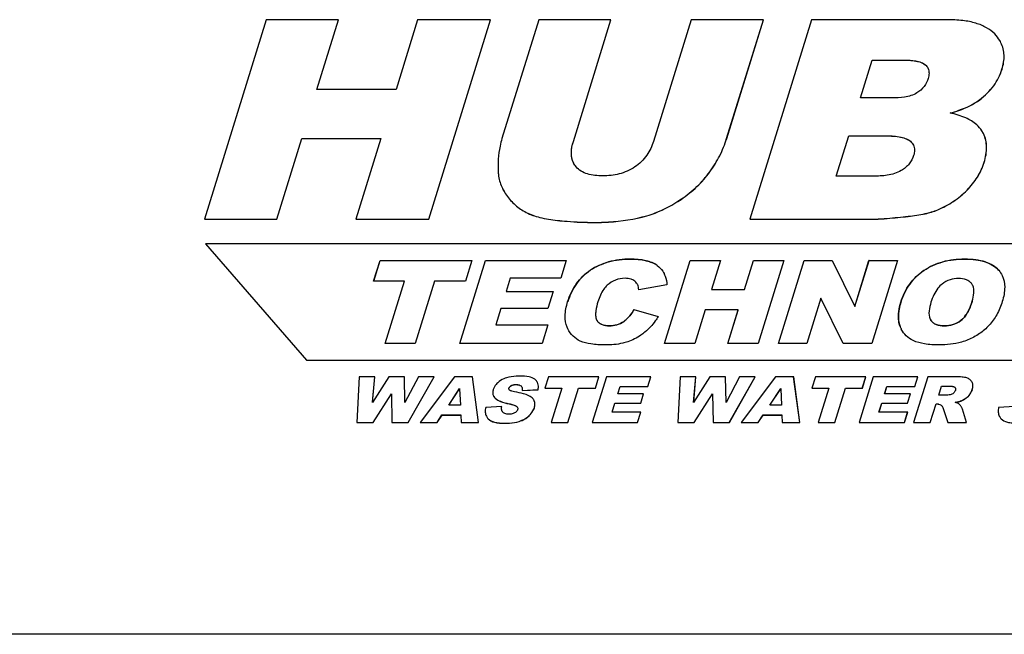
# Model space of a CAD drawing. Header units: millimetres. Extents: x 0 to 4200, y 0 to 2970.
# Tile 10 of 17: x 3154 to 3247, y 897 to 955. Entities that reach past the tile are written whole.
import ezdxf

# ---------------------------------------------------------------- set-up
doc = ezdxf.new("R2010")
doc.units = ezdxf.units.MM
doc.header["$LTSCALE"] = 231
doc.layers.get('0').update_dxf_attribs({"linetype": 'CONTINUOUS'})

msp = doc.modelspace()

# ---------------------------------------------------------------- linework, layer by layer
at = {"color": 7, "linetype": 'Continuous'}
for p, q in [((3177.256, 955.183), (3171.447, 936.383)), ((3184.087, 955.183), (3177.256, 955.183)), ((3182.054, 948.604), (3184.087, 955.183)), ((3182.058, 948.603), (3184.09, 955.177)), ((3184.09, 955.177), (3184.087, 955.183)), ((3191.551, 955.183), (3189.518, 948.604)), ((3198.412, 955.183), (3191.551, 955.183)), ((3192.602, 936.383), (3198.412, 955.183)), ((3192.605, 936.377), (3198.415, 955.177)), ((3198.415, 955.177), (3198.412, 955.183)), ((3202.965, 955.183), (3199.502, 943.975)), ((3209.781, 955.183), (3202.965, 955.183)), ((3206.234, 943.705), (3209.781, 955.183)), ((3206.237, 943.699), (3209.784, 955.177)), ((3209.784, 955.177), (3209.781, 955.183)), ((3217.336, 955.183), (3213.789, 943.705)), ((3224.151, 955.183), (3217.336, 955.183)), ((3220.688, 943.975), (3224.151, 955.183)), ((3220.691, 943.968), (3224.154, 955.177)), ((3228.69, 955.183), (3222.88, 936.383)), ((3224.154, 955.177), (3224.151, 955.183)), ((3241.477, 955.183), (3228.69, 955.183)), ((3246.553, 953.005), (3246.551, 953.01)), ((3233.302, 947.809), (3234.404, 951.374)), ((3233.307, 947.808), (3234.407, 951.368)), ((3234.404, 951.374), (3237.42, 951.374)), ((3234.407, 951.368), (3234.404, 951.374)), ((3234.407, 951.368), (3237.423, 951.368)), ((3189.518, 948.604), (3182.054, 948.604)), ((3236.273, 947.809), (3233.302, 947.809)), ((3231.02, 940.422), (3232.197, 944.231)), ((3231.024, 940.421), (3232.2, 944.225)), ((3232.197, 944.231), (3235.665, 944.231)), ((3232.2, 944.225), (3232.197, 944.231)), ((3232.2, 944.225), (3235.668, 944.225)), ((3244.906, 944.434), (3244.753, 944.706)), ((3178.277, 936.383), (3180.627, 943.988)), ((3178.28, 936.377), (3180.63, 943.981)), ((3180.627, 943.988), (3188.091, 943.988)), ((3180.63, 943.981), (3180.627, 943.988)), ((3180.63, 943.981), (3188.089, 943.981)), ((3188.09, 943.983), (3185.741, 936.383)), ((3188.091, 943.988), (3188.09, 943.983)), ((3234.503, 940.422), (3231.02, 940.422)), ((3199.541, 939.289), (3199.544, 939.283)), ((3171.45, 936.377), (3171.447, 936.383)), ((3171.447, 936.383), (3178.277, 936.383)), ((3171.45, 936.377), (3178.28, 936.377)), ((3178.28, 936.377), (3178.277, 936.383)), ((3185.744, 936.377), (3185.741, 936.383)), ((3185.741, 936.383), (3192.602, 936.383)), ((3185.744, 936.377), (3192.605, 936.377)), ((3192.605, 936.377), (3192.602, 936.383)), ((3222.883, 936.377), (3222.88, 936.383)), ((3222.88, 936.383), (3234.672, 936.383)), ((3222.883, 936.377), (3234.675, 936.377)), ((3291.298, 934.033), (3171.56, 934.033)), ((3171.563, 934.027), (3171.56, 934.033)), ((3171.56, 934.033), (3181.066, 923.066)), ((3171.563, 934.027), (3181.069, 923.06)), ((3187.407, 930.532), (3188.005, 932.466)), ((3187.412, 930.531), (3188.008, 932.46)), ((3188.005, 932.466), (3196.656, 932.466)), ((3188.008, 932.46), (3188.005, 932.466)), ((3188.008, 932.46), (3196.654, 932.46)), ((3195.517, 924.633), (3197.938, 932.466)), ((3195.522, 924.632), (3197.941, 932.46)), ((3196.655, 932.462), (3196.058, 930.532)), ((3196.656, 932.466), (3196.655, 932.462)), ((3197.938, 932.466), (3205.565, 932.466)), ((3197.941, 932.46), (3197.938, 932.466)), ((3197.941, 932.46), (3205.563, 932.46)), ((3205.564, 932.462), (3205.048, 930.794)), ((3205.565, 932.466), (3205.564, 932.462)), ((3214.837, 924.633), (3217.258, 932.466)), ((3214.841, 924.632), (3217.261, 932.46)), ((3217.258, 932.466), (3220.104, 932.466)), ((3217.261, 932.46), (3217.258, 932.466)), ((3217.261, 932.46), (3220.102, 932.46)), ((3220.102, 932.462), (3219.257, 929.725)), ((3220.104, 932.466), (3220.102, 932.462)), ((3222.367, 929.725), (3223.214, 932.466)), ((3222.37, 929.719), (3223.217, 932.46)), ((3223.214, 932.466), (3226.072, 932.466)), ((3223.217, 932.46), (3223.214, 932.466)), ((3223.217, 932.46), (3226.07, 932.46)), ((3226.071, 932.462), (3223.652, 924.633)), ((3225.562, 924.633), (3227.982, 932.466)), ((3225.566, 924.632), (3227.985, 932.46)), ((3226.072, 932.466), (3226.071, 932.462)), ((3227.982, 932.466), (3230.64, 932.466)), ((3227.985, 932.46), (3227.982, 932.466)), ((3227.985, 932.46), (3230.643, 932.46)), ((3230.64, 932.466), (3230.643, 932.46)), ((3230.643, 932.46), (3232.767, 928.128)), ((3232.767, 928.128), (3234.108, 932.466)), ((3232.772, 928.126), (3234.111, 932.46)), ((3234.108, 932.466), (3236.791, 932.466)), ((3234.111, 932.46), (3234.108, 932.466)), ((3234.111, 932.46), (3236.789, 932.46)), ((3236.789, 932.462), (3234.37, 924.633)), ((3236.791, 932.466), (3236.789, 932.462)), ((3214.786, 931.231), (3214.789, 931.225)), ((3190.31, 930.532), (3187.407, 930.532)), ((3188.487, 924.633), (3190.31, 930.532)), ((3188.491, 924.632), (3190.313, 930.526)), ((3190.313, 930.526), (3190.31, 930.532)), ((3193.156, 930.532), (3191.333, 924.633)), ((3196.058, 930.532), (3193.156, 930.532)), ((3200.273, 930.794), (3199.889, 929.549)), ((3205.048, 930.794), (3200.273, 930.794)), ((3246.661, 931.066), (3246.664, 931.06)), ((3199.892, 929.543), (3199.889, 929.549)), ((3199.889, 929.549), (3204.318, 929.549)), ((3199.892, 929.543), (3204.316, 929.543)), ((3204.317, 929.544), (3203.824, 927.951)), ((3204.318, 929.549), (3204.317, 929.544)), ((3212.3, 930.183), (3212.285, 930.21)), ((3212.302, 930.177), (3212.299, 930.183)), ((3215.063, 930.163), (3212.403, 929.688)), ((3219.26, 929.719), (3219.257, 929.725)), ((3219.257, 929.725), (3222.367, 929.725)), ((3219.26, 929.719), (3222.37, 929.719)), ((3222.37, 929.719), (3222.367, 929.725)), ((3243.891, 930.118), (3243.888, 930.124)), ((3229.566, 928.929), (3228.238, 924.633)), ((3231.687, 924.633), (3229.566, 928.929)), ((3199.395, 927.951), (3198.918, 926.407)), ((3203.824, 927.951), (3199.395, 927.951)), ((3211.939, 927.839), (3214.235, 927.198)), ((3211.942, 927.833), (3211.939, 927.839)), ((3211.942, 927.833), (3214.233, 927.193)), ((3218.662, 927.802), (3217.683, 924.633)), ((3221.772, 927.802), (3218.662, 927.802)), ((3220.793, 924.633), (3221.772, 927.802)), ((3220.797, 924.632), (3221.775, 927.795)), ((3221.775, 927.795), (3221.772, 927.802)), ((3232.77, 928.121), (3232.767, 928.128)), ((3232.77, 928.121), (3232.772, 928.126)), ((3208.424, 926.869), (3208.467, 926.796)), ((3208.425, 926.869), (3208.428, 926.863)), ((3239.879, 926.935), (3239.882, 926.929)), ((3239.879, 926.935), (3239.941, 926.828)), ((3198.921, 926.401), (3198.918, 926.407)), ((3198.918, 926.407), (3203.831, 926.407)), ((3198.921, 926.401), (3203.829, 926.401)), ((3203.829, 926.402), (3203.283, 924.633)), ((3203.831, 926.407), (3203.829, 926.402)), ((3205.713, 926.032), (3205.648, 926.171)), ((3205.716, 926.025), (3205.713, 926.031)), ((3237.132, 926.04), (3237.037, 926.256)), ((3191.333, 924.633), (3188.487, 924.633)), ((3203.283, 924.633), (3195.517, 924.633)), ((3217.683, 924.633), (3214.837, 924.633)), ((3223.652, 924.633), (3220.793, 924.633)), ((3228.238, 924.633), (3225.562, 924.633)), ((3234.37, 924.633), (3231.687, 924.633)), ((3181.066, 923.066), (3287.909, 923.066)), ((3181.069, 923.06), (3181.066, 923.066)), ((3181.069, 923.06), (3287.912, 923.06)), ((3186.029, 921.5), (3185.824, 917.191)), ((3187.515, 921.5), (3186.029, 921.5)), ((3188.831, 921.5), (3187.305, 919.087)), ((3187.305, 919.087), (3187.515, 921.5)), ((3187.309, 919.094), (3187.518, 921.494)), ((3187.518, 921.494), (3187.515, 921.5)), ((3190.314, 921.5), (3188.831, 921.5)), ((3190.317, 921.494), (3190.314, 921.5)), ((3190.354, 919.09), (3190.314, 921.5)), ((3190.356, 919.095), (3190.317, 921.494)), ((3191.634, 921.5), (3190.354, 919.09)), ((3190.665, 917.191), (3193.116, 921.5)), ((3190.668, 917.185), (3193.119, 921.494)), ((3193.116, 921.5), (3191.634, 921.5)), ((3195.024, 921.5), (3191.788, 917.191)), ((3193.119, 921.494), (3193.116, 921.5)), ((3196.731, 921.5), (3195.024, 921.5)), ((3196.734, 921.494), (3196.731, 921.5)), ((3197.303, 917.191), (3196.731, 921.5)), ((3197.306, 917.185), (3196.734, 921.494)), ((3203.887, 921.5), (3203.558, 920.436)), ((3208.646, 921.5), (3203.887, 921.5)), ((3209.35, 921.5), (3208.019, 917.191)), ((3208.317, 920.436), (3208.646, 921.5)), ((3208.32, 920.43), (3208.649, 921.494)), ((3208.649, 921.494), (3208.646, 921.5)), ((3213.545, 921.5), (3209.35, 921.5)), ((3213.261, 920.58), (3213.545, 921.5)), ((3213.264, 920.574), (3213.549, 921.494)), ((3213.549, 921.494), (3213.545, 921.5)), ((3216.303, 921.5), (3216.098, 917.191)), ((3217.789, 921.5), (3216.303, 921.5)), ((3219.105, 921.5), (3217.579, 919.087)), ((3217.579, 919.087), (3217.789, 921.5)), ((3217.583, 919.094), (3217.792, 921.494)), ((3217.792, 921.494), (3217.789, 921.5)), ((3220.588, 921.5), (3219.105, 921.5)), ((3220.591, 921.494), (3220.588, 921.5)), ((3220.628, 919.09), (3220.588, 921.5)), ((3220.63, 919.095), (3220.591, 921.494)), ((3221.908, 921.5), (3220.628, 919.09)), ((3220.939, 917.191), (3223.39, 921.5)), ((3220.942, 917.185), (3223.393, 921.494)), ((3223.39, 921.5), (3221.908, 921.5)), ((3225.298, 921.5), (3222.062, 917.191)), ((3223.393, 921.494), (3223.39, 921.5)), ((3227.005, 921.5), (3225.298, 921.5)), ((3227.008, 921.494), (3227.005, 921.5)), ((3227.578, 917.191), (3227.005, 921.5)), ((3227.581, 917.185), (3227.008, 921.494)), ((3229.051, 921.5), (3228.722, 920.436)), ((3233.809, 921.5), (3229.051, 921.5)), ((3234.514, 921.5), (3233.182, 917.191)), ((3233.48, 920.436), (3233.809, 921.5)), ((3233.483, 920.43), (3233.812, 921.494)), ((3233.812, 921.494), (3233.809, 921.5)), ((3238.709, 921.5), (3234.514, 921.5)), ((3239.649, 921.5), (3238.317, 917.191)), ((3238.425, 920.58), (3238.709, 921.5)), ((3238.428, 920.574), (3238.712, 921.494)), ((3238.712, 921.494), (3238.709, 921.5)), ((3242.258, 921.5), (3239.649, 921.5)), ((3243.835, 920.988), (3243.83, 920.999)), ((3243.839, 920.982), (3243.835, 920.988)), ((3194.48, 918.834), (3195.511, 920.383)), ((3194.487, 918.834), (3195.512, 920.373)), ((3195.511, 920.383), (3195.512, 920.377)), ((3195.512, 920.377), (3195.593, 918.834)), ((3201.417, 920.215), (3202.915, 920.289)), ((3201.42, 920.209), (3201.417, 920.215)), ((3201.42, 920.209), (3202.918, 920.283)), ((3202.918, 920.283), (3202.915, 920.289)), ((3203.562, 920.43), (3203.558, 920.436)), ((3203.558, 920.436), (3205.155, 920.436)), ((3203.562, 920.43), (3205.153, 920.43)), ((3205.153, 920.431), (3204.152, 917.191)), ((3205.155, 920.436), (3205.153, 920.431)), ((3205.718, 917.191), (3206.72, 920.436)), ((3205.721, 917.185), (3206.723, 920.43)), ((3206.723, 920.43), (3206.72, 920.436)), ((3206.72, 920.436), (3208.317, 920.436)), ((3206.723, 920.43), (3208.32, 920.43)), ((3208.32, 920.43), (3208.317, 920.436)), ((3210.423, 919.895), (3210.635, 920.58)), ((3210.428, 919.894), (3210.638, 920.574)), ((3210.638, 920.574), (3210.635, 920.58)), ((3210.635, 920.58), (3213.261, 920.58)), ((3210.638, 920.574), (3213.264, 920.574)), ((3213.264, 920.574), (3213.261, 920.58)), ((3224.754, 918.834), (3225.786, 920.383)), ((3224.761, 918.834), (3225.786, 920.373)), ((3225.786, 920.383), (3225.786, 920.377)), ((3225.786, 920.377), (3225.867, 918.834)), ((3228.725, 920.43), (3228.722, 920.436)), ((3228.722, 920.436), (3230.318, 920.436)), ((3228.725, 920.43), (3230.316, 920.43)), ((3230.317, 920.431), (3229.316, 917.191)), ((3230.318, 920.436), (3230.317, 920.431)), ((3230.881, 917.191), (3231.884, 920.436)), ((3230.884, 917.185), (3231.887, 920.43)), ((3231.887, 920.43), (3231.884, 920.436)), ((3231.884, 920.436), (3233.48, 920.436)), ((3231.887, 920.43), (3233.483, 920.43)), ((3233.483, 920.43), (3233.48, 920.436)), ((3235.587, 919.895), (3235.798, 920.58)), ((3235.591, 919.894), (3235.801, 920.574)), ((3235.801, 920.574), (3235.798, 920.58)), ((3235.798, 920.58), (3238.425, 920.58)), ((3235.801, 920.574), (3238.428, 920.574)), ((3238.428, 920.574), (3238.425, 920.58)), ((3240.682, 919.754), (3240.952, 920.63)), ((3240.686, 919.753), (3240.955, 920.624)), ((3240.955, 920.624), (3240.952, 920.63)), ((3240.952, 920.63), (3241.64, 920.63)), ((3240.955, 920.624), (3241.643, 920.624)), ((3187.358, 917.191), (3189.081, 919.904)), ((3187.361, 917.185), (3189.081, 919.893)), ((3189.081, 919.904), (3189.081, 919.898)), ((3189.081, 919.898), (3189.131, 917.191)), ((3202.549, 919.231), (3202.529, 919.275)), ((3212.86, 919.895), (3210.423, 919.895)), ((3212.588, 919.016), (3212.86, 919.895)), ((3212.591, 919.01), (3212.863, 919.889)), ((3212.863, 919.889), (3212.86, 919.895)), ((3217.632, 917.191), (3219.355, 919.904)), ((3217.635, 917.185), (3219.355, 919.893)), ((3219.355, 919.904), (3219.355, 919.898)), ((3219.355, 919.898), (3219.405, 917.191)), ((3238.023, 919.895), (3235.587, 919.895)), ((3237.751, 919.016), (3238.023, 919.895)), ((3237.754, 919.01), (3238.026, 919.889)), ((3238.026, 919.889), (3238.023, 919.895)), ((3241.342, 919.754), (3240.682, 919.754)), ((3195.593, 918.834), (3194.48, 918.834)), ((3199.482, 918.696), (3197.969, 918.617)), ((3199.485, 918.69), (3199.482, 918.696)), ((3209.889, 918.167), (3210.152, 919.016)), ((3212.592, 918.167), (3209.889, 918.167)), ((3209.894, 918.166), (3210.155, 919.01)), ((3210.155, 919.01), (3210.152, 919.016)), ((3210.152, 919.016), (3212.588, 919.016)), ((3210.155, 919.01), (3212.591, 919.01)), ((3212.29, 917.191), (3212.592, 918.167)), ((3212.293, 917.185), (3212.595, 918.161)), ((3212.591, 919.01), (3212.588, 919.016)), ((3212.595, 918.161), (3212.592, 918.167)), ((3225.867, 918.834), (3224.754, 918.834)), ((3235.053, 918.167), (3235.315, 919.016)), ((3237.755, 918.167), (3235.053, 918.167)), ((3235.057, 918.166), (3235.318, 919.01)), ((3235.318, 919.01), (3235.315, 919.016)), ((3235.315, 919.016), (3237.751, 919.016)), ((3235.318, 919.01), (3237.754, 919.01)), ((3237.453, 917.191), (3237.755, 918.167)), ((3237.457, 917.185), (3237.758, 918.161)), ((3237.754, 919.01), (3237.751, 919.016)), ((3237.758, 918.161), (3237.755, 918.167)), ((3239.89, 917.191), (3240.43, 918.94)), ((3239.893, 917.185), (3240.433, 918.934)), ((3240.433, 918.934), (3240.43, 918.94)), ((3240.43, 918.94), (3240.568, 918.94)), ((3240.433, 918.934), (3240.571, 918.934)), ((3241.102, 918.508), (3241.531, 917.191)), ((3242.888, 918.532), (3242.885, 918.539)), ((3243.3, 917.191), (3242.925, 918.438)), ((3243.303, 917.185), (3242.928, 918.431)), ((3247.843, 918.696), (3246.329, 918.617)), ((3193.385, 917.191), (3193.85, 917.903)), ((3193.388, 917.185), (3193.853, 917.896)), ((3193.853, 917.896), (3193.85, 917.903)), ((3193.85, 917.903), (3195.63, 917.903)), ((3193.853, 917.896), (3195.633, 917.896)), ((3195.63, 917.903), (3195.63, 917.896)), ((3195.63, 917.896), (3195.662, 917.191)), ((3198.042, 917.777), (3198.045, 917.771)), ((3223.659, 917.191), (3224.124, 917.903)), ((3223.662, 917.185), (3224.127, 917.896)), ((3224.127, 917.896), (3224.124, 917.903)), ((3224.124, 917.903), (3225.904, 917.903)), ((3224.127, 917.896), (3225.907, 917.896)), ((3225.904, 917.903), (3225.904, 917.896)), ((3225.904, 917.896), (3225.936, 917.191)), ((3246.402, 917.777), (3246.406, 917.771)), ((3185.827, 917.185), (3185.824, 917.191)), ((3185.824, 917.191), (3187.358, 917.191)), ((3185.827, 917.185), (3187.361, 917.185)), ((3187.361, 917.185), (3187.358, 917.191)), ((3189.134, 917.185), (3189.131, 917.191)), ((3189.131, 917.191), (3190.665, 917.191)), ((3189.134, 917.185), (3190.668, 917.185)), ((3190.668, 917.185), (3190.665, 917.191)), ((3191.791, 917.185), (3191.788, 917.191)), ((3191.788, 917.191), (3193.385, 917.191)), ((3191.791, 917.185), (3193.388, 917.185)), ((3193.388, 917.185), (3193.385, 917.191)), ((3195.665, 917.185), (3195.662, 917.191)), ((3195.662, 917.191), (3197.303, 917.191)), ((3195.665, 917.185), (3197.306, 917.185)), ((3197.306, 917.185), (3197.303, 917.191)), ((3204.155, 917.185), (3204.152, 917.191)), ((3204.152, 917.191), (3205.718, 917.191)), ((3204.155, 917.185), (3205.721, 917.185)), ((3205.721, 917.185), (3205.718, 917.191)), ((3208.022, 917.185), (3208.019, 917.191)), ((3208.019, 917.191), (3212.29, 917.191)), ((3208.022, 917.185), (3212.293, 917.185)), ((3212.293, 917.185), (3212.29, 917.191)), ((3216.101, 917.185), (3216.098, 917.191)), ((3216.098, 917.191), (3217.632, 917.191)), ((3216.101, 917.185), (3217.635, 917.185)), ((3217.635, 917.185), (3217.632, 917.191)), ((3219.408, 917.185), (3219.405, 917.191)), ((3219.405, 917.191), (3220.939, 917.191)), ((3219.408, 917.185), (3220.942, 917.185)), ((3220.942, 917.185), (3220.939, 917.191)), ((3222.065, 917.185), (3222.062, 917.191)), ((3222.062, 917.191), (3223.659, 917.191)), ((3222.065, 917.185), (3223.662, 917.185)), ((3223.662, 917.185), (3223.659, 917.191)), ((3225.939, 917.185), (3225.936, 917.191)), ((3225.936, 917.191), (3227.578, 917.191)), ((3225.939, 917.185), (3227.581, 917.185)), ((3227.581, 917.185), (3227.578, 917.191)), ((3229.319, 917.185), (3229.316, 917.191)), ((3229.316, 917.191), (3230.881, 917.191)), ((3229.319, 917.185), (3230.884, 917.185)), ((3230.884, 917.185), (3230.881, 917.191)), ((3233.185, 917.185), (3233.182, 917.191)), ((3233.182, 917.191), (3237.453, 917.191)), ((3233.185, 917.185), (3237.457, 917.185)), ((3237.457, 917.185), (3237.453, 917.191)), ((3238.32, 917.185), (3238.317, 917.191)), ((3238.317, 917.191), (3239.89, 917.191)), ((3238.32, 917.185), (3239.893, 917.185)), ((3239.893, 917.185), (3239.89, 917.191)), ((3241.534, 917.185), (3241.531, 917.191)), ((3241.531, 917.191), (3243.3, 917.191)), ((3241.534, 917.185), (3243.303, 917.185)), ((3243.303, 917.185), (3243.3, 917.191)), ((3598.505, 897.21), (2861.656, 897.21))]:
    msp.add_line(p, q, dxfattribs=at)
at = {"color": 9, "linetype": 'Continuous'}
for p, q in [((3237.423, 951.368), (3237.42, 951.374)), ((3239.451, 950.906), (3239.448, 950.912)), ((3246.653, 950.496), (3246.65, 950.502)), ((3244.55, 947.634), (3244.547, 947.64)), ((3235.668, 944.225), (3235.665, 944.231)), ((3206.237, 943.699), (3206.234, 943.705)), ((3220.691, 943.968), (3220.688, 943.975)), ((3238.012, 943.712), (3238.009, 943.718)), ((3244.968, 941.724), (3244.965, 941.731)), ((3219.102, 940.827), (3219.098, 940.833)), ((3199.938, 938.624), (3199.935, 938.63)), ((3243.354, 939.097), (3243.351, 939.103)), ((3216.386, 938.236), (3216.383, 938.242)), ((3201.784, 937.002), (3201.781, 937.009)), ((3240.599, 937.248), (3240.596, 937.254)), ((3204.734, 936.249), (3204.731, 936.255)), ((3208.203, 936.056), (3208.2, 936.062)), ((3213.172, 936.684), (3213.169, 936.69)), ((3234.675, 936.377), (3234.672, 936.383)), ((3237.815, 936.63), (3237.812, 936.636)), ((3211.603, 932.594), (3211.6, 932.6)), ((3243.124, 932.594), (3243.121, 932.6)), ((3207.837, 931.546), (3207.834, 931.553)), ((3214.149, 931.993), (3214.146, 932)), ((3239.294, 931.525), (3239.291, 931.531)), ((3246.342, 931.541), (3246.339, 931.547)), ((3205.701, 928.56), (3205.698, 928.566)), ((3237.115, 928.538), (3237.112, 928.544)), ((3243.842, 928.634), (3243.839, 928.641)), ((3208.47, 926.79), (3208.467, 926.796)), ((3210.983, 926.699), (3210.98, 926.705)), ((3239.944, 926.822), (3239.941, 926.828)), ((3242.776, 926.812), (3242.773, 926.819)), ((3205.652, 926.165), (3205.648, 926.171)), ((3209.63, 926.31), (3209.627, 926.316)), ((3237.04, 926.25), (3237.037, 926.256)), ((3241.2, 926.305), (3241.197, 926.311)), ((3200.171, 920.427), (3200.168, 920.433)), ((3200.382, 920.666), (3200.379, 920.672)), ((3200.825, 920.765), (3200.822, 920.771)), ((3201.302, 920.632), (3201.299, 920.639)), ((3241.643, 920.624), (3241.64, 920.63)), ((3242.191, 920.511), (3242.188, 920.517)), ((3243.854, 920.297), (3243.851, 920.304)), ((3198.869, 919.473), (3198.866, 919.479)), ((3202.552, 919.224), (3202.549, 919.231)), ((3242.856, 919.255), (3242.853, 919.261)), ((3243.48, 919.677), (3243.477, 919.683)), ((3200.178, 918.951), (3200.175, 918.957)), ((3200.901, 918.701), (3200.898, 918.707)), ((3202.56, 918.587), (3202.557, 918.593)), ((3240.571, 918.934), (3240.568, 918.94)), ((3240.921, 918.832), (3240.918, 918.838)), ((3242.928, 918.431), (3242.925, 918.438)), ((3198.202, 917.535), (3198.199, 917.541)), ((3201.136, 917.293), (3201.133, 917.299)), ((3202.055, 917.823), (3202.052, 917.829)), ((3246.563, 917.535), (3246.56, 917.541)), ((3199.862, 917.112), (3199.859, 917.118))]:
    msp.add_line(p, q, dxfattribs=at)
at = {"color": 7, "linetype": 'Continuous'}
for points in [[(3244.909, 944.427), (3244.909, 944.429), (3244.907, 944.432), (3244.906, 944.434)], [(3202.85, 920.975), (3202.849, 920.976), (3202.848, 920.979), (3202.847, 920.981)], [(3198.703, 919.698), (3198.704, 919.696), (3198.706, 919.693), (3198.706, 919.692)], [(3202.533, 919.269), (3202.532, 919.271), (3202.53, 919.274), (3202.529, 919.275)]]:
    msp.add_lwpolyline(points, dxfattribs=at)
for centre, radius, start, end in [((3238.8, 950.195), 0.965, 23.70972, 26.1404), ((3237.361, 942.9), 1.037, 25.75699, 26.13973), ((3207.86, 942.47), 1.797, 206.13667, 207.25657), ((3243.08, 929.73), 0.898, 27.65526, 35.70545), ((3243.05, 929.714), 0.933, 26.13533, 27.68478), ((3209.071, 927.187), 0.72, 205.00417, 206.13808), ((3239.451, 927.178), 2.583, 206.13637, 207.48007), ((3202.152, 920.639), 0.775, 26.13588, 28.42143), ((3200.338, 920.386), 0.181, 206.14428, 208.32812), ((3201.918, 918.975), 0.681, 26.14794, 29.72563), ((3199.851, 918.418), 0.374, 206.13569, 207.19603), ((3199.836, 918.41), 0.357, 207.17365, 211.34071), ((3200.714, 918.49), 0.281, 24.3873, 26.14263), ((3240.26, 918.306), 0.86, 25.69548, 26.15606), ((3198.984, 918.239), 1.049, 204.91044, 206.13868), ((3247.344, 918.239), 1.049, 204.91037, 206.13868)]:
    msp.add_arc(centre, radius, start, end, dxfattribs=at)
for points, knots in [([(3245.961, 953.836), (3245.737, 954.068), (3245.179, 954.485), (3244.144, 954.899), (3242.885, 955.139), (3241.969, 955.183), (3241.477, 955.183)], [0, 0, 0, 0, 0.201801, 0.428455, 0.691909, 1, 1, 1, 1]), ([(3246.551, 953.01), (3246.515, 953.084), (3246.352, 953.382), (3246.14, 953.652), (3245.961, 953.836)], [0, 0, 0, 0, 0.242286, 1, 1, 1, 1]), ([(3246.65, 950.502), (3246.782, 950.931), (3246.935, 951.79), (3246.728, 952.648), (3246.551, 953.01)], [0, 0, 0, 0, 0.52698, 1, 1, 1, 1]), ([(3246.653, 950.496), (3246.785, 950.925), (3246.938, 951.784), (3246.732, 952.642), (3246.554, 953.004)], [0, 0, 0, 0, 0.52698, 1, 1, 1, 1]), ([(3237.42, 951.374), (3237.79, 951.374), (3238.34, 951.349), (3239.027, 951.183), (3239.332, 951.022), (3239.448, 950.912)], [0, 0, 0, 0, 0.525666, 0.772842, 1, 1, 1, 1]), ([(3237.423, 951.368), (3237.85, 951.368), (3238.547, 951.337), (3239.25, 951.095), (3239.451, 950.906)], [0, 0, 0, 0, 0.607375, 1, 1, 1, 1]), ([(3239.683, 950.583), (3239.746, 950.441), (3239.8, 950.111), (3239.735, 949.79), (3239.685, 949.63)], [0, 0, 0, 0, 0.481348, 1, 1, 1, 1]), ([(3244.547, 947.64), (3245.042, 948.013), (3245.922, 948.856), (3246.479, 949.949), (3246.65, 950.502)], [0, 0, 0, 0, 0.517035, 1, 1, 1, 1]), ([(3244.55, 947.634), (3245.045, 948.007), (3245.925, 948.85), (3246.482, 949.943), (3246.653, 950.496)], [0, 0, 0, 0, 0.517035, 1, 1, 1, 1]), ([(3239.685, 949.63), (3239.604, 949.366), (3239.346, 948.829), (3238.896, 948.428), (3238.632, 948.271)], [0, 0, 0, 0, 0.473258, 1, 1, 1, 1]), ([(3238.632, 948.271), (3238.278, 948.06), (3237.472, 947.85), (3236.668, 947.809), (3236.273, 947.809)], [0, 0, 0, 0, 0.510809, 1, 1, 1, 1]), ([(3241.774, 946.386), (3242.047, 946.46), (3243.019, 946.756), (3243.961, 947.198), (3244.547, 947.64)], [0, 0, 0, 0, 0.278423, 1, 1, 1, 1]), ([(3241.787, 946.382), (3242.059, 946.456), (3243.028, 946.752), (3243.966, 947.193), (3244.55, 947.634)], [0, 0, 0, 0, 0.278331, 1, 1, 1, 1]), ([(3244.753, 944.706), (3244.623, 944.909), (3244.186, 945.41), (3243.163, 946.01), (3242.272, 946.273), (3241.774, 946.386)], [0, 0, 0, 0, 0.207439, 0.561761, 1, 1, 1, 1]), ([(3235.665, 944.231), (3236.091, 944.231), (3236.722, 944.202), (3237.515, 944.018), (3237.87, 943.841), (3238.009, 943.718)], [0, 0, 0, 0, 0.524574, 0.771906, 1, 1, 1, 1]), ([(3235.668, 944.225), (3236.162, 944.225), (3236.842, 944.193), (3237.625, 943.966), (3237.907, 943.805), (3238.012, 943.712)], [0, 0, 0, 0, 0.608175, 0.827128, 1, 1, 1, 1]), ([(3244.965, 941.731), (3245.111, 942.204), (3245.292, 943.123), (3245.092, 944.054), (3244.906, 944.434)], [0, 0, 0, 0, 0.54012, 1, 1, 1, 1]), ([(3244.968, 941.724), (3245.114, 942.198), (3245.295, 943.116), (3245.095, 944.048), (3244.909, 944.427)], [0, 0, 0, 0, 0.54012, 1, 1, 1, 1]), ([(3199.502, 943.975), (3199.429, 943.739), (3199.168, 942.7), (3199.118, 941.616), (3199.15, 940.794)], [0, 0, 0, 0, 0.230467, 1, 1, 1, 1]), ([(3206.246, 941.678), (3206.101, 941.975), (3205.981, 942.684), (3206.129, 943.364), (3206.234, 943.705)], [0, 0, 0, 0, 0.480322, 1, 1, 1, 1]), ([(3206.246, 941.678), (3206.112, 941.955), (3205.982, 942.656), (3206.126, 943.338), (3206.237, 943.699)], [0, 0, 0, 0, 0.448971, 1, 1, 1, 1]), ([(3213.789, 943.705), (3213.647, 943.248), (3213.215, 942.316), (3212.473, 941.591), (3212.033, 941.295)], [0, 0, 0, 0, 0.474506, 1, 1, 1, 1]), ([(3219.098, 940.833), (3219.447, 941.316), (3220.069, 942.322), (3220.516, 943.418), (3220.688, 943.975)], [0, 0, 0, 0, 0.505442, 1, 1, 1, 1]), ([(3219.102, 940.827), (3219.45, 941.309), (3220.072, 942.315), (3220.519, 943.412), (3220.691, 943.968)], [0, 0, 0, 0, 0.505442, 1, 1, 1, 1]), ([(3238.012, 943.712), (3238.042, 943.686), (3238.151, 943.581), (3238.242, 943.457), (3238.292, 943.357)], [0, 0, 0, 0, 0.262053, 1, 1, 1, 1]), ([(3238.295, 943.351), (3238.363, 943.208), (3238.434, 942.875), (3238.371, 942.547), (3238.321, 942.385)], [0, 0, 0, 0, 0.481289, 1, 1, 1, 1]), ([(3238.321, 942.385), (3238.233, 942.101), (3237.935, 941.528), (3237.436, 941.12), (3237.153, 940.948)], [0, 0, 0, 0, 0.472961, 1, 1, 1, 1]), ([(3243.351, 939.103), (3243.723, 939.475), (3244.379, 940.29), (3244.814, 941.244), (3244.965, 941.731)], [0, 0, 0, 0, 0.508167, 1, 1, 1, 1]), ([(3243.354, 939.097), (3243.726, 939.469), (3244.382, 940.284), (3244.817, 941.238), (3244.968, 941.724)], [0, 0, 0, 0, 0.508167, 1, 1, 1, 1]), ([(3199.15, 940.794), (3199.155, 940.666), (3199.203, 940.147), (3199.369, 939.641), (3199.541, 939.289)], [0, 0, 0, 0, 0.245812, 1, 1, 1, 1]), ([(3209.013, 940.448), (3208.763, 940.448), (3208.275, 940.472), (3207.576, 940.607), (3206.957, 940.869), (3206.621, 941.149), (3206.488, 941.307)], [0, 0, 0, 0, 0.272549, 0.532043, 0.774367, 1, 1, 1, 1]), ([(3212.033, 941.295), (3211.586, 940.993), (3210.594, 940.559), (3209.53, 940.448), (3209.013, 940.448)], [0, 0, 0, 0, 0.510575, 1, 1, 1, 1]), ([(3216.383, 938.242), (3216.916, 938.601), (3217.906, 939.385), (3218.739, 940.335), (3219.098, 940.833)], [0, 0, 0, 0, 0.511456, 1, 1, 1, 1]), ([(3216.386, 938.236), (3216.919, 938.595), (3217.909, 939.378), (3218.743, 940.329), (3219.102, 940.827)], [0, 0, 0, 0, 0.511456, 1, 1, 1, 1]), ([(3237.153, 940.948), (3236.756, 940.708), (3235.851, 940.467), (3234.947, 940.422), (3234.503, 940.422)], [0, 0, 0, 0, 0.510854, 1, 1, 1, 1]), ([(3199.541, 939.289), (3199.569, 939.233), (3199.687, 939.006), (3199.823, 938.788), (3199.935, 938.63)], [0, 0, 0, 0, 0.242882, 1, 1, 1, 1]), ([(3199.545, 939.282), (3199.572, 939.227), (3199.69, 938.999), (3199.826, 938.782), (3199.938, 938.624)], [0, 0, 0, 0, 0.242882, 1, 1, 1, 1]), ([(3199.935, 938.63), (3200.174, 938.291), (3200.728, 937.668), (3201.417, 937.199), (3201.781, 937.009)], [0, 0, 0, 0, 0.502533, 1, 1, 1, 1]), ([(3199.938, 938.624), (3200.177, 938.285), (3200.731, 937.662), (3201.42, 937.193), (3201.784, 937.002)], [0, 0, 0, 0, 0.502533, 1, 1, 1, 1]), ([(3240.596, 937.254), (3241.112, 937.473), (3242.099, 938.001), (3242.962, 938.714), (3243.351, 939.103)], [0, 0, 0, 0, 0.504805, 1, 1, 1, 1]), ([(3240.599, 937.248), (3241.116, 937.467), (3242.102, 937.995), (3242.965, 938.707), (3243.354, 939.097)], [0, 0, 0, 0, 0.504805, 1, 1, 1, 1]), ([(3213.169, 936.69), (3213.435, 936.765), (3214.568, 937.145), (3215.623, 937.731), (3216.383, 938.242)], [0, 0, 0, 0, 0.232251, 1, 1, 1, 1]), ([(3213.172, 936.684), (3213.438, 936.759), (3214.571, 937.139), (3215.626, 937.725), (3216.386, 938.236)], [0, 0, 0, 0, 0.232251, 1, 1, 1, 1]), ([(3201.781, 937.009), (3202.186, 936.796), (3203.163, 936.468), (3204.172, 936.313), (3204.731, 936.255)], [0, 0, 0, 0, 0.448634, 1, 1, 1, 1]), ([(3201.784, 937.002), (3202.189, 936.79), (3203.166, 936.462), (3204.175, 936.307), (3204.734, 936.249)], [0, 0, 0, 0, 0.448634, 1, 1, 1, 1]), ([(3237.812, 936.636), (3238.345, 936.695), (3239.288, 936.834), (3240.213, 937.091), (3240.596, 937.254)], [0, 0, 0, 0, 0.562892, 1, 1, 1, 1]), ([(3237.815, 936.63), (3238.348, 936.689), (3239.291, 936.828), (3240.216, 937.085), (3240.599, 937.248)], [0, 0, 0, 0, 0.562892, 1, 1, 1, 1]), ([(3204.731, 936.255), (3205.033, 936.223), (3206.186, 936.116), (3207.345, 936.062), (3208.2, 936.062)], [0, 0, 0, 0, 0.262114, 1, 1, 1, 1]), ([(3204.734, 936.249), (3205.036, 936.217), (3206.189, 936.11), (3207.348, 936.056), (3208.203, 936.056)], [0, 0, 0, 0, 0.262114, 1, 1, 1, 1]), ([(3208.2, 936.062), (3208.652, 936.062), (3210.323, 936.11), (3211.994, 936.358), (3213.169, 936.69)], [0, 0, 0, 0, 0.27025, 1, 1, 1, 1]), ([(3208.203, 936.056), (3208.655, 936.056), (3210.326, 936.104), (3211.997, 936.352), (3213.172, 936.684)], [0, 0, 0, 0, 0.27025, 1, 1, 1, 1]), ([(3234.672, 936.383), (3235.059, 936.383), (3236.108, 936.46), (3237.152, 936.563), (3237.812, 936.636)], [0, 0, 0, 0, 0.368385, 1, 1, 1, 1]), ([(3234.675, 936.377), (3235.062, 936.377), (3236.111, 936.454), (3237.155, 936.557), (3237.815, 936.63)], [0, 0, 0, 0, 0.368385, 1, 1, 1, 1]), ([(3207.834, 931.553), (3208.353, 931.905), (3209.581, 932.455), (3210.91, 932.6), (3211.6, 932.6)], [0, 0, 0, 0, 0.476112, 1, 1, 1, 1]), ([(3211.603, 932.594), (3210.913, 932.594), (3209.584, 932.449), (3208.356, 931.898), (3207.837, 931.546)], [0, 0, 0, 0, 0.523888, 1, 1, 1, 1]), ([(3211.6, 932.6), (3212.104, 932.6), (3212.988, 932.542), (3213.841, 932.223), (3214.146, 932)], [0, 0, 0, 0, 0.570987, 1, 1, 1, 1]), ([(3214.149, 931.993), (3213.844, 932.217), (3212.992, 932.536), (3212.107, 932.594), (3211.603, 932.594)], [0, 0, 0, 0, 0.429013, 1, 1, 1, 1]), ([(3239.291, 931.531), (3239.823, 931.89), (3241.071, 932.45), (3242.422, 932.6), (3243.121, 932.6)], [0, 0, 0, 0, 0.478529, 1, 1, 1, 1]), ([(3243.124, 932.594), (3242.425, 932.594), (3241.074, 932.444), (3239.827, 931.883), (3239.294, 931.525)], [0, 0, 0, 0, 0.521471, 1, 1, 1, 1]), ([(3243.121, 932.6), (3243.476, 932.6), (3244.137, 932.566), (3245.045, 932.377), (3245.789, 932.051), (3246.183, 931.726), (3246.339, 931.547)], [0, 0, 0, 0, 0.306019, 0.568091, 0.795002, 1, 1, 1, 1]), ([(3246.342, 931.541), (3246.186, 931.72), (3245.792, 932.045), (3245.048, 932.371), (3244.14, 932.559), (3243.479, 932.594), (3243.124, 932.594)], [0, 0, 0, 0, 0.204998, 0.431909, 0.693981, 1, 1, 1, 1]), ([(3205.698, 928.566), (3205.886, 929.174), (3206.418, 930.326), (3207.332, 931.213), (3207.834, 931.553)], [0, 0, 0, 0, 0.512711, 1, 1, 1, 1]), ([(3207.837, 931.546), (3207.335, 931.207), (3206.421, 930.32), (3205.889, 929.168), (3205.701, 928.56)], [0, 0, 0, 0, 0.487289, 1, 1, 1, 1]), ([(3214.146, 932), (3214.348, 931.852), (3214.585, 931.6), (3214.749, 931.307), (3214.786, 931.231)], [0, 0, 0, 0, 0.745675, 1, 1, 1, 1]), ([(3214.789, 931.225), (3214.827, 931.148), (3214.969, 930.809), (3215.038, 930.443), (3215.063, 930.163)], [0, 0, 0, 0, 0.233704, 1, 1, 1, 1]), ([(3237.112, 928.544), (3237.299, 929.149), (3237.846, 930.305), (3238.778, 931.186), (3239.291, 931.531)], [0, 0, 0, 0, 0.505817, 1, 1, 1, 1]), ([(3239.294, 931.525), (3238.781, 931.18), (3237.849, 930.299), (3237.302, 929.143), (3237.115, 928.538)], [0, 0, 0, 0, 0.494183, 1, 1, 1, 1]), ([(3211.11, 930.789), (3210.806, 930.789), (3210.182, 930.683), (3209.65, 930.338), (3209.42, 930.128)], [0, 0, 0, 0, 0.493251, 1, 1, 1, 1]), ([(3211.833, 930.636), (3211.781, 930.662), (3211.551, 930.757), (3211.299, 930.789), (3211.11, 930.789)], [0, 0, 0, 0, 0.236446, 1, 1, 1, 1]), ([(3212.285, 930.21), (3212.26, 930.254), (3212.145, 930.429), (3211.975, 930.565), (3211.833, 930.636)], [0, 0, 0, 0, 0.243513, 1, 1, 1, 1]), ([(3241.006, 930.249), (3240.86, 930.138), (3240.376, 929.652), (3240.101, 929.006), (3239.955, 928.534)], [0, 0, 0, 0, 0.270362, 1, 1, 1, 1]), ([(3242.549, 930.767), (3242.279, 930.767), (3241.723, 930.686), (3241.229, 930.418), (3241.006, 930.249)], [0, 0, 0, 0, 0.490789, 1, 1, 1, 1]), ([(3243.81, 930.254), (3243.748, 930.34), (3243.592, 930.501), (3243.173, 930.725), (3242.799, 930.767), (3242.549, 930.767)], [0, 0, 0, 0, 0.22622, 0.466801, 1, 1, 1, 1]), ([(3246.664, 931.06), (3246.828, 930.724), (3246.985, 929.873), (3246.811, 929.046), (3246.675, 928.608)], [0, 0, 0, 0, 0.44915, 1, 1, 1, 1]), ([(3209.42, 930.128), (3209.302, 930.02), (3208.913, 929.563), (3208.684, 928.998), (3208.555, 928.582)], [0, 0, 0, 0, 0.267781, 1, 1, 1, 1]), ([(3243.839, 928.641), (3243.916, 928.891), (3244.036, 929.378), (3243.994, 929.908), (3243.888, 930.124)], [0, 0, 0, 0, 0.520453, 1, 1, 1, 1]), ([(3205.648, 926.171), (3205.505, 926.503), (3205.388, 927.335), (3205.565, 928.136), (3205.698, 928.566)], [0, 0, 0, 0, 0.445561, 1, 1, 1, 1]), ([(3208.555, 928.582), (3208.467, 928.296), (3208.355, 927.865), (3208.313, 927.288), (3208.361, 927.005), (3208.418, 926.882)], [0, 0, 0, 0, 0.517651, 0.764693, 1, 1, 1, 1]), ([(3237.037, 926.256), (3236.977, 926.412), (3236.784, 927.167), (3236.933, 927.967), (3237.112, 928.544)], [0, 0, 0, 0, 0.216884, 1, 1, 1, 1]), ([(3237.115, 928.538), (3237.048, 928.322), (3236.855, 927.581), (3236.844, 926.757), (3237.04, 926.25)], [0, 0, 0, 0, 0.294127, 1, 1, 1, 1]), ([(3239.955, 928.534), (3239.871, 928.264), (3239.741, 927.743), (3239.764, 927.168), (3239.879, 926.935)], [0, 0, 0, 0, 0.520482, 1, 1, 1, 1]), ([(3242.773, 926.819), (3243.067, 927.044), (3243.489, 927.651), (3243.738, 928.315), (3243.839, 928.641)], [0, 0, 0, 0, 0.520891, 1, 1, 1, 1]), ([(3243.842, 928.634), (3243.723, 928.249), (3243.466, 927.582), (3243.021, 927.001), (3242.776, 926.812)], [0, 0, 0, 0, 0.566376, 1, 1, 1, 1]), ([(3246.675, 928.608), (3246.542, 928.176), (3246.216, 927.369), (3245.712, 926.655), (3245.432, 926.354)], [0, 0, 0, 0, 0.523518, 1, 1, 1, 1]), ([(3210.98, 926.705), (3211.086, 926.782), (3211.465, 927.106), (3211.759, 927.519), (3211.939, 927.839)], [0, 0, 0, 0, 0.262116, 1, 1, 1, 1]), ([(3211.942, 927.833), (3211.874, 927.713), (3211.614, 927.29), (3211.274, 926.91), (3210.983, 926.699)], [0, 0, 0, 0, 0.276823, 1, 1, 1, 1]), ([(3208.467, 926.796), (3208.521, 926.714), (3208.661, 926.562), (3209.049, 926.353), (3209.395, 926.316), (3209.627, 926.316)], [0, 0, 0, 0, 0.225495, 0.465866, 1, 1, 1, 1]), ([(3209.63, 926.31), (3209.389, 926.31), (3209.038, 926.348), (3208.655, 926.565), (3208.522, 926.711), (3208.47, 926.79)], [0, 0, 0, 0, 0.55469, 0.782556, 1, 1, 1, 1]), ([(3209.627, 926.316), (3209.86, 926.316), (3210.338, 926.363), (3210.784, 926.562), (3210.98, 926.705)], [0, 0, 0, 0, 0.489735, 1, 1, 1, 1]), ([(3210.983, 926.699), (3210.801, 926.567), (3210.36, 926.361), (3209.88, 926.31), (3209.63, 926.31)], [0, 0, 0, 0, 0.473326, 1, 1, 1, 1]), ([(3214.235, 927.198), (3214.148, 927.051), (3213.796, 926.504), (3213.353, 926.012), (3212.982, 925.707)], [0, 0, 0, 0, 0.262095, 1, 1, 1, 1]), ([(3239.941, 926.828), (3240.002, 926.741), (3240.155, 926.579), (3240.573, 926.352), (3240.946, 926.311), (3241.197, 926.311)], [0, 0, 0, 0, 0.225991, 0.466426, 1, 1, 1, 1]), ([(3241.2, 926.305), (3240.942, 926.305), (3240.566, 926.347), (3240.151, 926.579), (3240.003, 926.736), (3239.944, 926.822)], [0, 0, 0, 0, 0.548722, 0.778646, 1, 1, 1, 1]), ([(3241.197, 926.311), (3241.471, 926.311), (3242.037, 926.38), (3242.547, 926.645), (3242.773, 926.819)], [0, 0, 0, 0, 0.490497, 1, 1, 1, 1]), ([(3242.776, 926.812), (3242.559, 926.646), (3242.052, 926.378), (3241.486, 926.305), (3241.2, 926.305)], [0, 0, 0, 0, 0.488589, 1, 1, 1, 1]), ([(3206.888, 924.87), (3206.638, 924.979), (3206.162, 925.299), (3205.842, 925.77), (3205.716, 926.025)], [0, 0, 0, 0, 0.489584, 1, 1, 1, 1]), ([(3212.982, 925.707), (3212.861, 925.608), (3212.364, 925.234), (3211.799, 924.954), (3211.359, 924.804)], [0, 0, 0, 0, 0.251952, 1, 1, 1, 1]), ([(3238.277, 924.919), (3238.039, 925.032), (3237.595, 925.327), (3237.278, 925.757), (3237.159, 925.986)], [0, 0, 0, 0, 0.504992, 1, 1, 1, 1]), ([(3245.432, 926.354), (3245.16, 926.061), (3244.54, 925.527), (3243.818, 925.143), (3243.438, 924.986)], [0, 0, 0, 0, 0.492435, 1, 1, 1, 1]), ([(3209.229, 924.499), (3208.782, 924.499), (3207.987, 924.541), (3207.206, 924.732), (3206.888, 924.87)], [0, 0, 0, 0, 0.563206, 1, 1, 1, 1]), ([(3211.359, 924.804), (3211.205, 924.752), (3210.512, 924.557), (3209.786, 924.499), (3209.229, 924.499)], [0, 0, 0, 0, 0.225934, 1, 1, 1, 1]), ([(3240.731, 924.499), (3240.265, 924.499), (3239.429, 924.545), (3238.61, 924.762), (3238.277, 924.919)], [0, 0, 0, 0, 0.558999, 1, 1, 1, 1]), ([(3243.438, 924.986), (3243.239, 924.903), (3242.368, 924.601), (3241.436, 924.499), (3240.731, 924.499)], [0, 0, 0, 0, 0.234497, 1, 1, 1, 1]), ([(3199.101, 920.938), (3199.049, 920.891), (3198.873, 920.711), (3198.737, 920.487), (3198.683, 920.312)], [0, 0, 0, 0, 0.275817, 1, 1, 1, 1]), ([(3199.925, 921.403), (3199.843, 921.376), (3199.547, 921.264), (3199.27, 921.095), (3199.101, 920.938)], [0, 0, 0, 0, 0.27222, 1, 1, 1, 1]), ([(3201.225, 921.573), (3201.099, 921.573), (3200.661, 921.561), (3200.221, 921.5), (3199.925, 921.403)], [0, 0, 0, 0, 0.288231, 1, 1, 1, 1]), ([(3202.609, 921.265), (3202.449, 921.384), (3201.981, 921.546), (3201.503, 921.573), (3201.225, 921.573)], [0, 0, 0, 0, 0.417902, 1, 1, 1, 1]), ([(3202.833, 921.008), (3202.792, 921.083), (3202.72, 921.174), (3202.632, 921.247), (3202.609, 921.265)], [0, 0, 0, 0, 0.743095, 1, 1, 1, 1]), ([(3202.915, 920.289), (3202.926, 920.355), (3202.952, 920.586), (3202.92, 920.831), (3202.847, 920.981)], [0, 0, 0, 0, 0.286164, 1, 1, 1, 1]), ([(3243.334, 921.394), (3243.19, 921.437), (3242.83, 921.489), (3242.468, 921.5), (3242.258, 921.5)], [0, 0, 0, 0, 0.416557, 1, 1, 1, 1]), ([(3243.83, 920.999), (3243.782, 921.092), (3243.642, 921.267), (3243.441, 921.362), (3243.334, 921.394)], [0, 0, 0, 0, 0.482769, 1, 1, 1, 1]), ([(3243.851, 920.304), (3243.888, 920.424), (3243.933, 920.656), (3243.883, 920.892), (3243.835, 920.988)], [0, 0, 0, 0, 0.539977, 1, 1, 1, 1]), ([(3198.683, 920.312), (3198.65, 920.207), (3198.611, 919.997), (3198.66, 919.786), (3198.703, 919.698)], [0, 0, 0, 0, 0.530746, 1, 1, 1, 1]), ([(3200.176, 920.307), (3200.162, 920.335), (3200.155, 920.38), (3200.164, 920.422), (3200.168, 920.433)], [0, 0, 0, 0, 0.732702, 1, 1, 1, 1]), ([(3200.168, 920.433), (3200.175, 920.457), (3200.218, 920.557), (3200.307, 920.63), (3200.379, 920.672)], [0, 0, 0, 0, 0.230244, 1, 1, 1, 1]), ([(3200.171, 920.427), (3200.178, 920.45), (3200.221, 920.55), (3200.31, 920.624), (3200.382, 920.666)], [0, 0, 0, 0, 0.228405, 1, 1, 1, 1]), ([(3200.699, 920.086), (3200.614, 920.103), (3200.486, 920.13), (3200.326, 920.182), (3200.25, 920.218), (3200.221, 920.245)], [0, 0, 0, 0, 0.515657, 0.765331, 1, 1, 1, 1]), ([(3200.379, 920.672), (3200.413, 920.691), (3200.553, 920.754), (3200.709, 920.771), (3200.822, 920.771)], [0, 0, 0, 0, 0.258529, 1, 1, 1, 1]), ([(3200.382, 920.666), (3200.411, 920.682), (3200.549, 920.746), (3200.706, 920.765), (3200.825, 920.765)], [0, 0, 0, 0, 0.21781, 1, 1, 1, 1]), ([(3202.051, 919.707), (3201.883, 919.791), (3201.433, 919.934), (3200.975, 920.034), (3200.699, 920.086)], [0, 0, 0, 0, 0.400637, 1, 1, 1, 1]), ([(3200.822, 920.771), (3200.867, 920.771), (3201.032, 920.765), (3201.209, 920.72), (3201.299, 920.639)], [0, 0, 0, 0, 0.271951, 1, 1, 1, 1]), ([(3200.825, 920.765), (3200.876, 920.765), (3201.041, 920.758), (3201.217, 920.71), (3201.302, 920.632)], [0, 0, 0, 0, 0.308525, 1, 1, 1, 1]), ([(3241.64, 920.63), (3241.739, 920.63), (3241.886, 920.624), (3242.072, 920.586), (3242.157, 920.547), (3242.188, 920.517)], [0, 0, 0, 0, 0.52403, 0.772331, 1, 1, 1, 1]), ([(3241.643, 920.624), (3241.76, 920.624), (3241.946, 920.615), (3242.139, 920.56), (3242.191, 920.511)], [0, 0, 0, 0, 0.620565, 1, 1, 1, 1]), ([(3242.246, 920.198), (3242.239, 920.175), (3242.2, 920.079), (3242.13, 919.998), (3242.069, 919.948)], [0, 0, 0, 0, 0.233616, 1, 1, 1, 1]), ([(3242.262, 920.39), (3242.272, 920.343), (3242.267, 920.276), (3242.251, 920.214), (3242.246, 920.198)], [0, 0, 0, 0, 0.737542, 1, 1, 1, 1]), ([(3243.477, 919.683), (3243.605, 919.811), (3243.748, 920.016), (3243.832, 920.244), (3243.851, 920.304)], [0, 0, 0, 0, 0.744663, 1, 1, 1, 1]), ([(3243.48, 919.677), (3243.608, 919.805), (3243.751, 920.01), (3243.836, 920.238), (3243.854, 920.297)], [0, 0, 0, 0, 0.744663, 1, 1, 1, 1]), ([(3198.703, 919.698), (3198.713, 919.678), (3198.757, 919.598), (3198.816, 919.527), (3198.866, 919.479)], [0, 0, 0, 0, 0.241092, 1, 1, 1, 1]), ([(3198.866, 919.479), (3199.004, 919.346), (3199.44, 919.128), (3199.899, 919.013), (3200.175, 918.957)], [0, 0, 0, 0, 0.405632, 1, 1, 1, 1]), ([(3198.869, 919.473), (3199.008, 919.34), (3199.444, 919.121), (3199.902, 919.006), (3200.178, 918.951)], [0, 0, 0, 0, 0.405632, 1, 1, 1, 1]), ([(3202.51, 919.313), (3202.487, 919.352), (3202.369, 919.519), (3202.193, 919.636), (3202.051, 919.707)], [0, 0, 0, 0, 0.221565, 1, 1, 1, 1]), ([(3202.557, 918.593), (3202.591, 918.701), (3202.63, 918.918), (3202.588, 919.135), (3202.549, 919.231)], [0, 0, 0, 0, 0.524348, 1, 1, 1, 1]), ([(3202.56, 918.587), (3202.594, 918.695), (3202.633, 918.912), (3202.591, 919.129), (3202.552, 919.224)], [0, 0, 0, 0, 0.524348, 1, 1, 1, 1]), ([(3241.774, 919.811), (3241.702, 919.798), (3241.559, 919.775), (3241.414, 919.754), (3241.342, 919.754)], [0, 0, 0, 0, 0.504256, 1, 1, 1, 1]), ([(3242.25, 919.093), (3242.309, 919.103), (3242.514, 919.144), (3242.717, 919.201), (3242.853, 919.261)], [0, 0, 0, 0, 0.288661, 1, 1, 1, 1]), ([(3242.609, 918.932), (3242.566, 918.965), (3242.447, 919.024), (3242.323, 919.069), (3242.25, 919.093)], [0, 0, 0, 0, 0.410441, 1, 1, 1, 1]), ([(3242.262, 919.088), (3242.321, 919.099), (3242.522, 919.139), (3242.722, 919.196), (3242.856, 919.255)], [0, 0, 0, 0, 0.288232, 1, 1, 1, 1]), ([(3242.853, 919.261), (3242.913, 919.288), (3243.138, 919.399), (3243.345, 919.551), (3243.477, 919.683)], [0, 0, 0, 0, 0.259506, 1, 1, 1, 1]), ([(3242.856, 919.255), (3242.916, 919.282), (3243.142, 919.393), (3243.348, 919.545), (3243.48, 919.677)], [0, 0, 0, 0, 0.259506, 1, 1, 1, 1]), ([(3197.969, 918.617), (3197.938, 918.473), (3197.909, 918.193), (3197.977, 917.916), (3198.032, 917.797)], [0, 0, 0, 0, 0.528898, 1, 1, 1, 1]), ([(3199.516, 918.253), (3199.5, 918.286), (3199.454, 918.43), (3199.465, 918.584), (3199.482, 918.696)], [0, 0, 0, 0, 0.241977, 1, 1, 1, 1]), ([(3200.144, 917.964), (3200.021, 917.964), (3199.786, 917.985), (3199.587, 918.134), (3199.532, 918.225)], [0, 0, 0, 0, 0.538276, 1, 1, 1, 1]), ([(3200.175, 918.957), (3200.305, 918.931), (3200.498, 918.888), (3200.74, 918.806), (3200.856, 918.75), (3200.898, 918.707)], [0, 0, 0, 0, 0.515819, 0.76539, 1, 1, 1, 1]), ([(3200.178, 918.951), (3200.338, 918.919), (3200.553, 918.871), (3200.793, 918.778), (3200.874, 918.728), (3200.901, 918.701)], [0, 0, 0, 0, 0.636485, 0.85015, 1, 1, 1, 1]), ([(3200.979, 918.408), (3200.97, 918.377), (3200.91, 918.247), (3200.794, 918.152), (3200.7, 918.097)], [0, 0, 0, 0, 0.230264, 1, 1, 1, 1]), ([(3200.97, 918.606), (3200.991, 918.562), (3201, 918.491), (3200.985, 918.425), (3200.979, 918.408)], [0, 0, 0, 0, 0.733212, 1, 1, 1, 1]), ([(3202.052, 917.829), (3202.113, 917.885), (3202.327, 918.105), (3202.491, 918.379), (3202.557, 918.593)], [0, 0, 0, 0, 0.269563, 1, 1, 1, 1]), ([(3202.055, 917.823), (3202.116, 917.879), (3202.33, 918.099), (3202.494, 918.373), (3202.56, 918.587)], [0, 0, 0, 0, 0.269563, 1, 1, 1, 1]), ([(3240.568, 918.94), (3240.601, 918.94), (3240.724, 918.933), (3240.846, 918.891), (3240.918, 918.838)], [0, 0, 0, 0, 0.270554, 1, 1, 1, 1]), ([(3240.571, 918.934), (3240.605, 918.934), (3240.728, 918.927), (3240.85, 918.884), (3240.921, 918.832)], [0, 0, 0, 0, 0.276658, 1, 1, 1, 1]), ([(3242.79, 918.705), (3242.773, 918.732), (3242.719, 918.812), (3242.66, 918.892), (3242.609, 918.932)], [0, 0, 0, 0, 0.329697, 1, 1, 1, 1]), ([(3242.885, 918.539), (3242.878, 918.551), (3242.849, 918.608), (3242.816, 918.663), (3242.79, 918.705)], [0, 0, 0, 0, 0.218402, 1, 1, 1, 1]), ([(3242.925, 918.438), (3242.923, 918.445), (3242.912, 918.48), (3242.897, 918.513), (3242.885, 918.539)], [0, 0, 0, 0, 0.216968, 1, 1, 1, 1]), ([(3246.329, 918.617), (3246.298, 918.473), (3246.27, 918.193), (3246.338, 917.916), (3246.393, 917.797)], [0, 0, 0, 0, 0.528898, 1, 1, 1, 1]), ([(3198.199, 917.541), (3198.347, 917.371), (3198.734, 917.217), (3199.303, 917.131), (3199.662, 917.118), (3199.859, 917.118)], [0, 0, 0, 0, 0.387531, 0.662041, 1, 1, 1, 1]), ([(3198.202, 917.535), (3198.35, 917.365), (3198.737, 917.21), (3199.306, 917.125), (3199.665, 917.112), (3199.862, 917.112)], [0, 0, 0, 0, 0.387531, 0.662041, 1, 1, 1, 1]), ([(3199.859, 917.118), (3199.977, 917.118), (3200.407, 917.131), (3200.838, 917.201), (3201.133, 917.299)], [0, 0, 0, 0, 0.275587, 1, 1, 1, 1]), ([(3199.862, 917.112), (3199.98, 917.112), (3200.41, 917.125), (3200.841, 917.195), (3201.136, 917.293)], [0, 0, 0, 0, 0.275587, 1, 1, 1, 1]), ([(3200.7, 918.097), (3200.657, 918.071), (3200.483, 917.989), (3200.287, 917.964), (3200.144, 917.964)], [0, 0, 0, 0, 0.258336, 1, 1, 1, 1]), ([(3201.133, 917.299), (3201.221, 917.328), (3201.553, 917.455), (3201.86, 917.65), (3202.052, 917.829)], [0, 0, 0, 0, 0.260993, 1, 1, 1, 1]), ([(3201.136, 917.293), (3201.224, 917.322), (3201.556, 917.448), (3201.863, 917.644), (3202.055, 917.823)], [0, 0, 0, 0, 0.260993, 1, 1, 1, 1]), ([(3246.56, 917.541), (3246.707, 917.371), (3247.095, 917.217), (3247.664, 917.131), (3248.022, 917.118), (3248.219, 917.118)], [0, 0, 0, 0, 0.387531, 0.662041, 1, 1, 1, 1])]:
    msp.add_open_spline(points, degree=3, knots=knots, dxfattribs=at)
for points in [[(3239.448, 950.912), (3239.537, 950.829), (3239.613, 950.73), (3239.666, 950.621)], [(3238.009, 943.718), (3238.124, 943.617), (3238.224, 943.494), (3238.292, 943.357)], [(3206.488, 941.307), (3206.401, 941.411), (3206.324, 941.526), (3206.262, 941.647)], [(3246.339, 931.547), (3246.467, 931.402), (3246.576, 931.239), (3246.661, 931.066)], [(3212.403, 929.688), (3212.392, 929.856), (3212.374, 930.032), (3212.299, 930.183)], [(3200.221, 920.245), (3200.205, 920.262), (3200.19, 920.28), (3200.179, 920.301)], [(3201.299, 920.639), (3201.33, 920.61), (3201.356, 920.575), (3201.375, 920.537)], [(3201.375, 920.537), (3201.382, 920.522), (3201.389, 920.506), (3201.394, 920.49)], [(3201.394, 920.49), (3201.424, 920.403), (3201.426, 920.307), (3201.417, 920.215)], [(3242.188, 920.517), (3242.21, 920.497), (3242.229, 920.472), (3242.243, 920.445)], [(3242.243, 920.445), (3242.251, 920.427), (3242.258, 920.409), (3242.262, 920.39)], [(3242.069, 919.948), (3241.985, 919.879), (3241.881, 919.83), (3241.774, 919.811)], [(3200.898, 918.707), (3200.926, 918.68), (3200.95, 918.649), (3200.967, 918.614)], [(3240.918, 918.838), (3240.969, 918.8), (3241.004, 918.742), (3241.032, 918.686)], [(3241.035, 918.679), (3241.061, 918.624), (3241.083, 918.566), (3241.102, 918.508)], [(3242.928, 918.431), (3242.922, 918.452), (3242.915, 918.472), (3242.907, 918.491)], [(3198.042, 917.777), (3198.084, 917.692), (3198.137, 917.613), (3198.199, 917.541)], [(3246.402, 917.777), (3246.444, 917.692), (3246.498, 917.613), (3246.56, 917.541)], [(3246.406, 917.771), (3246.447, 917.686), (3246.501, 917.606), (3246.563, 917.535)]]:
    msp.add_open_spline(points, degree=3, dxfattribs=at)

doc.saveas('drawing.dxf')
